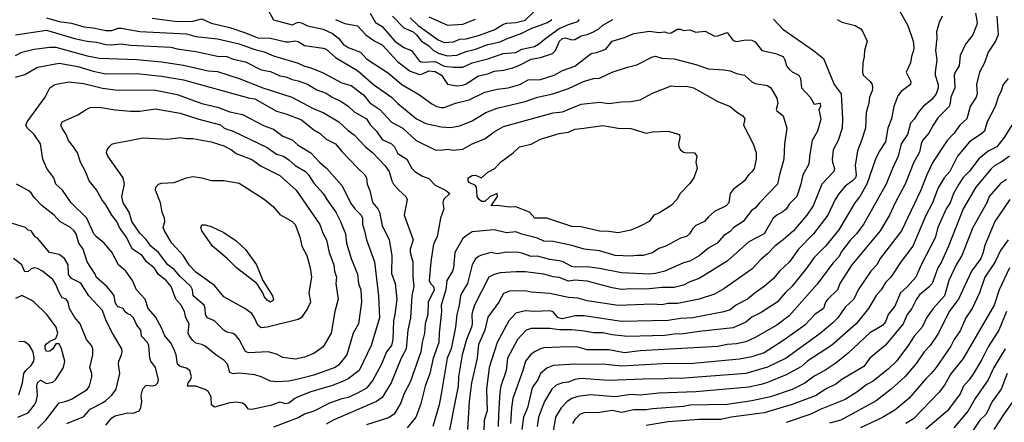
# Model space of a CAD drawing. Header units: metres. Extents: x -46681 to -43747, y -240911 to -237677.
# Tile 188 of 256: x -45874 to -45716, y -239791 to -239727. Entities that reach past the tile are written whole.
import ezdxf

# ---------------------------------------------------------------- set-up
doc = ezdxf.new("R2010")
doc.units = ezdxf.units.M
doc.layers.add('CONTOUR_INDEX', color=1, linetype='Continuous')
doc.layers.add('CONTOUR_INTER', color=3, linetype='Continuous')

msp = doc.modelspace()

# ---------------------------------------------------------------- linework, layer by layer
at = {"layer": 'CONTOUR_INDEX'}
for points, elevation in [([(-45717.16, -239726.02), (-45716.95, -239729.02), (-45717.38, -239730.02), (-45718.6, -239731.78), (-45719.14, -239733.52), (-45719.96, -239735.02), (-45720.44, -239737.02), (-45720.33, -239738.52), (-45720.52, -239739.02), (-45721.46, -239740.52), (-45722, -239742.52), (-45723.14, -239743.52), (-45724.1, -239744.87), (-45725.2, -239746.02), (-45727.46, -239749.52), (-45728.46, -239751.52), (-45729.4, -239754.02), (-45732.53, -239760.52), (-45735.93, -239765.02), (-45736.51, -239766.02), (-45737.46, -239767.02), (-45739.48, -239770.02), (-45740.19, -239771.52), (-45741.6, -239772.85), (-45742.76, -239774.52), (-45743.6, -239775.36), (-45745.6, -239777.04), (-45751.1, -239781.01), (-45754.1, -239782.48), (-45757.6, -239783.48), (-45768.1, -239784.31), (-45769.6, -239784.24), (-45770.6, -239784.38), (-45774.1, -239784.39), (-45779.6, -239784.63), (-45784.1, -239784.28), (-45785.1, -239784.49), (-45786.1, -239784.88), (-45787.1, -239784.98), (-45788.1, -239785.37), (-45788.82, -239786.02), (-45789.99, -239788.02), (-45790.94, -239790.52), (-45791.14, -239792.02)], 120), ([(-45823.6, -239726.52), (-45822.1, -239727.19), (-45820.1, -239727.54), (-45818.74, -239729.02), (-45817.29, -239730.02), (-45816.1, -239730.6), (-45813.6, -239733.34), (-45811.6, -239734.86), (-45810.1, -239735.41), (-45809.6, -239735.29), (-45808.6, -239734.78), (-45807.6, -239734.91), (-45806.56, -239735.52), (-45805.6, -239736.94), (-45804.1, -239737.22), (-45803.1, -239737.1), (-45802.6, -239736.89), (-45800.6, -239735.63), (-45799.1, -239735.3), (-45798.1, -239734.84), (-45796.6, -239734.69), (-45795.1, -239734.31), (-45794.1, -239733.96), (-45792.1, -239732.95), (-45790.6, -239732.66), (-45788.69, -239732.02), (-45788.2, -239731.52), (-45787.54, -239730.02), (-45787.1, -239729.59), (-45786.6, -239729.49), (-45785.6, -239729.8), (-45785.1, -239729.76), (-45784.1, -239729.17), (-45783.1, -239728.98), (-45782.09, -239728.52), (-45781.22, -239728.02), (-45780.6, -239727.44), (-45778.97, -239726.52)], 125), ([(-45753.1, -239726.47), (-45751.6, -239728.12), (-45746.66, -239731.52), (-45745.1, -239732.79), (-45743.34, -239737.02), (-45742.26, -239738.52), (-45742.02, -239742.52), (-45742.08, -239744.02), (-45742.69, -239746.02), (-45743.5, -239747.52), (-45743.68, -239749.02), (-45743.65, -239749.52), (-45743.32, -239750.52), (-45743.42, -239751.02), (-45745.36, -239753.02), (-45746.75, -239756.52), (-45747.75, -239758.02), (-45749.9, -239760.52), (-45751.58, -239762.02), (-45752.91, -239763.02), (-45754.1, -239764.27), (-45755.1, -239765.08), (-45756.6, -239766.74), (-45761.1, -239769.86), (-45762.6, -239770.74), (-45765.1, -239771.56), (-45768.6, -239772.25), (-45770.1, -239772.24), (-45771.1, -239772.45), (-45772.6, -239772.34), (-45778.1, -239772.55), (-45783.1, -239771.83), (-45784.6, -239771.37), (-45786.1, -239771.28), (-45789.1, -239770.65), (-45792.1, -239770.4), (-45793.1, -239770.18), (-45795.6, -239770.23), (-45796.6, -239770.61), (-45797.33, -239772.02), (-45799.1, -239774.44), (-45799.58, -239776.52), (-45800.6, -239778.81), (-45800.82, -239781.02), (-45801.73, -239785.02), (-45802.11, -239788.02), (-45802.38, -239792.52)], 125), ([(-45875.1, -239732.34), (-45874.1, -239731.82), (-45872.1, -239731.29), (-45869.6, -239731), (-45868.6, -239731), (-45863.6, -239732.37), (-45861.6, -239732.78), (-45855.6, -239732.96), (-45851.6, -239733.33), (-45848.1, -239733.89), (-45844.1, -239734.81), (-45842.6, -239734.92), (-45839.1, -239736.02), (-45835.33, -239737.52), (-45830.65, -239739.02), (-45827.1, -239740.9), (-45825.6, -239741.5), (-45823.09, -239743.02), (-45821.6, -239744.4), (-45820.6, -239745.08), (-45818.79, -239747.02), (-45817.6, -239748.02), (-45815.69, -239750.02), (-45814.98, -239751.02), (-45814.56, -239752.52), (-45814.26, -239753.02), (-45813.4, -239754.02), (-45812.31, -239755.02), (-45812.06, -239755.52), (-45812.55, -239758.02), (-45811.14, -239762.02), (-45811.58, -239763.52), (-45811.59, -239764.02), (-45811.19, -239765.52), (-45811.17, -239768.02), (-45811.01, -239769.52), (-45811.31, -239771.02), (-45811.52, -239774.52), (-45811.95, -239776.52), (-45812.25, -239779.52), (-45813.06, -239781.02), (-45814.66, -239785.02), (-45816.1, -239787.37), (-45816.99, -239788.02), (-45823.98, -239791.02), (-45825.1, -239791.64)], 130), ([(-45847.61, -239752.02), (-45846.6, -239751.81), (-45845.1, -239752.01), (-45843.6, -239752.44), (-45841.6, -239752.47), (-45839.1, -239752.86), (-45835.1, -239755.44), (-45833.6, -239756.67), (-45832.6, -239757.9), (-45830.6, -239759.02), (-45830.1, -239759.52), (-45829.35, -239761.52), (-45829.04, -239763.02), (-45828.25, -239764.52), (-45827.71, -239766.52), (-45827.46, -239768.02), (-45827.88, -239770.52), (-45827.66, -239772.02), (-45828.1, -239773.02), (-45829.1, -239774.47), (-45829.6, -239774.83), (-45834.6, -239776.04), (-45835.6, -239776.14), (-45836.1, -239775.72), (-45836.64, -239774.52), (-45837.1, -239773.87), (-45838.21, -239773.02), (-45841.6, -239771.18), (-45843.1, -239769.32), (-45846.1, -239767.22), (-45847.1, -239766.12), (-45848.1, -239764.57), (-45849.97, -239762.52), (-45851.15, -239760.52), (-45851.35, -239760.02), (-45851.08, -239759.02), (-45851.16, -239758.52), (-45851.49, -239757.52), (-45851.78, -239756.02), (-45852.59, -239754.02), (-45852.53, -239753.52), (-45852.1, -239753.01), (-45851.6, -239752.88), (-45849.6, -239752.78), (-45847.61, -239752.02)], 135), ([(-45715.1, -239755.52), (-45717.49, -239759.02), (-45719.17, -239763.02), (-45719.38, -239764.02), (-45719.76, -239765.02), (-45721.24, -239767.02), (-45723.35, -239771.52), (-45724.86, -239773.52), (-45726.59, -239777.02), (-45727.93, -239779.02), (-45728.85, -239780.02), (-45730.1, -239781.82), (-45731.99, -239784.02), (-45734.21, -239786.02), (-45736.6, -239787.91), (-45742.27, -239791.02), (-45744.1, -239791.49)], 115), ([(-45866.87, -239791.52), (-45864.1, -239790.4), (-45863.1, -239789.22), (-45861.1, -239788.23), (-45860.6, -239787.84), (-45859.6, -239786.99), (-45858.89, -239786.02), (-45858.33, -239783.52), (-45858.54, -239782.02), (-45858.48, -239781.52), (-45858.06, -239780.52), (-45857.94, -239780.02), (-45857.99, -239779.52), (-45859.51, -239777.02), (-45860.53, -239775.02), (-45861.1, -239773.38), (-45863.29, -239771.02), (-45864.6, -239768.97), (-45866.1, -239768.21), (-45866.6, -239767.59), (-45866.65, -239766.02), (-45867.23, -239765.02), (-45868.1, -239764.36), (-45869.64, -239764.02), (-45871.6, -239761.75), (-45871.95, -239761.52), (-45872.58, -239760.52), (-45873.1, -239760.42), (-45873.53, -239760.02), (-45875.6, -239759.34)], 130), ([(-45715.52, -239783.52), (-45716.48, -239786.02), (-45717.93, -239788.02), (-45718.9, -239790.02), (-45719.89, -239791.02), (-45721.1, -239792.78)], 110)]:
    msp.add_lwpolyline(points, dxfattribs=dict(at, elevation=elevation))
at = {"layer": 'CONTOUR_INTER'}
for points, elevation in [([(-45811.6, -239726.25), (-45810.32, -239727.52), (-45807.1, -239729.83), (-45806.1, -239730.25), (-45804.6, -239730.13), (-45803.6, -239729.72), (-45802.6, -239729.64), (-45800.6, -239729.14), (-45798.1, -239728.22), (-45796.6, -239727.29), (-45796.1, -239727.11), (-45794.6, -239727.03), (-45793.1, -239726.63), (-45790.6, -239724.28)], 122), ([(-45733.74, -239723.52), (-45731.53, -239727.52), (-45730.65, -239730.02), (-45730.55, -239731.02), (-45730.57, -239731.52), (-45730.93, -239732.52), (-45731.08, -239733.52), (-45731.76, -239735.02), (-45731, -239736.52), (-45731.08, -239737.02), (-45732.6, -239738.15), (-45733.1, -239738.81), (-45733.77, -239740.52), (-45734.14, -239742.52), (-45734.72, -239744.02), (-45735.1, -239746.21), (-45736.1, -239747.77), (-45736.72, -239749.02), (-45738.11, -239753.02), (-45739.23, -239755.02), (-45740.06, -239756.02), (-45742.6, -239760.4), (-45744.76, -239763.02), (-45746.6, -239764.86), (-45747.74, -239766.52), (-45750.1, -239769.47), (-45751.24, -239770.52), (-45752.56, -239772.02), (-45755.1, -239773.69), (-45756.6, -239774.46), (-45757.6, -239775.26), (-45759.6, -239776.13), (-45765.1, -239776.74), (-45767.6, -239777.14), (-45769.1, -239777.16), (-45770.6, -239777.4), (-45776.6, -239777.55), (-45779.1, -239777.3), (-45780.6, -239776.98), (-45782.1, -239776.96), (-45783.6, -239776.7), (-45785.6, -239776.5), (-45787.6, -239776.46), (-45789.1, -239776.24), (-45792.1, -239776.27), (-45792.93, -239776.52), (-45794.3, -239778.02), (-45795.91, -239781.02), (-45796.17, -239783.02), (-45796.99, -239785.52), (-45797.15, -239786.52), (-45797.4, -239790.02), (-45797.41, -239792.02)], 123), ([(-45834.6, -239724.78), (-45833.6, -239726.59), (-45830.6, -239727.4), (-45829.6, -239726.98), (-45829.1, -239727.07), (-45828.1, -239727.55), (-45825.6, -239728.08), (-45824.1, -239728.82), (-45823.15, -239729.52), (-45822.36, -239730.52), (-45821.56, -239731.02), (-45819.6, -239731.8), (-45818.6, -239732.86), (-45815.1, -239735.15), (-45812.93, -239737.02), (-45810.1, -239738.67), (-45808.1, -239740.09), (-45807.28, -239740.52), (-45806.6, -239740.72), (-45806.1, -239740.7), (-45804.32, -239740.02), (-45802.1, -239739.44), (-45799.6, -239738.24), (-45797.6, -239737.75), (-45795.84, -239737.52), (-45793.96, -239737.02), (-45792.6, -239736.23), (-45790.6, -239736.22), (-45788.43, -239735.52), (-45787.1, -239734.75), (-45785.1, -239734.05), (-45782.47, -239732.02), (-45781.6, -239731.84), (-45780.1, -239731.3), (-45779.1, -239730.01), (-45777.1, -239729.43), (-45775.6, -239728.8), (-45773.1, -239728.44), (-45771.6, -239728.61), (-45770.6, -239728.53), (-45770.1, -239728.76), (-45769.6, -239728.7), (-45768.6, -239728.11), (-45768.1, -239728.11), (-45767.6, -239728.29), (-45766.6, -239728.18), (-45765.6, -239728.6), (-45764.1, -239728.41), (-45762.6, -239729.2), (-45762.1, -239729.19), (-45760.6, -239728.61), (-45759.6, -239729.92), (-45759.1, -239730.06), (-45757.6, -239729.79), (-45756.6, -239729.84), (-45756.1, -239730.15), (-45754.99, -239731.52), (-45752.79, -239732.02), (-45751.59, -239732.52), (-45751.3, -239733.02), (-45751.03, -239734.02), (-45750.6, -239734.55), (-45750.1, -239734.97), (-45749.02, -239735.52), (-45748.8, -239736.02), (-45748.6, -239737.56), (-45747.24, -239739.02), (-45746.6, -239740.17), (-45745.6, -239740.01), (-45745.54, -239740.52), (-45745.83, -239741.02), (-45745.49, -239742.52), (-45745.61, -239743.02), (-45746.03, -239744.52), (-45746.92, -239746.02), (-45747.35, -239748.52), (-45747.4, -239749.52), (-45747.54, -239750.02), (-45748.42, -239751.52), (-45748.73, -239753.02), (-45749.37, -239755.02), (-45750.6, -239756.26), (-45751.1, -239757.04), (-45751.6, -239757.48), (-45752.61, -239758.02), (-45753.17, -239758.52), (-45754.6, -239761.05), (-45757.1, -239762.34), (-45760.6, -239765.41), (-45765.1, -239768.21), (-45766.6, -239768.77), (-45767.6, -239769.3), (-45769.1, -239769.64), (-45771.1, -239769.64), (-45773.6, -239769.91), (-45776.1, -239769.86), (-45777.6, -239769.96), (-45779.1, -239769.74), (-45783.1, -239768.66), (-45785.1, -239768.48), (-45786.1, -239768.66), (-45787.6, -239768.05), (-45788.6, -239767.95), (-45790.1, -239767.52), (-45793.1, -239767.16), (-45794.6, -239767.14), (-45797.1, -239767.33), (-45798.1, -239767.55), (-45798.96, -239768.02), (-45801.27, -239772.52), (-45801.59, -239773.52), (-45801.69, -239774.02), (-45801.63, -239775.52), (-45801.71, -239776.02), (-45802.52, -239778.02), (-45803.21, -239780.52), (-45803.8, -239784.02), (-45803.88, -239785.52), (-45805.88, -239795.52)], 126), ([(-45818.05, -239725.52), (-45817.16, -239727.02), (-45816.1, -239727.69), (-45814.05, -239730.02), (-45812.6, -239731.02), (-45811.39, -239731.52), (-45810.1, -239733.22), (-45809.6, -239733.41), (-45807.6, -239733.3), (-45806.1, -239734.06), (-45804.6, -239734.23), (-45803.1, -239734.19), (-45801.6, -239733.52), (-45799.1, -239732.86), (-45796.63, -239732.02), (-45794.6, -239731.83), (-45793.6, -239731.33), (-45791.6, -239730.86), (-45790.92, -239730.52), (-45789.77, -239729.52), (-45787.6, -239727.97), (-45786.1, -239727.33), (-45784.6, -239726.86), (-45784.32, -239726.52)], 124), ([(-45814.42, -239726.02), (-45812.6, -239727.86), (-45811.1, -239728.55), (-45810.56, -239729.02), (-45809.78, -239730.02), (-45808.6, -239730.78), (-45807.86, -239731.52), (-45806.92, -239732.02), (-45805.6, -239732.37), (-45804.1, -239732.27), (-45802.6, -239731.71), (-45801.1, -239731.34), (-45799.1, -239730.55), (-45797.1, -239730.13), (-45796.1, -239729.64), (-45793.6, -239728.72), (-45792.1, -239727.97), (-45789.51, -239727.02), (-45788.78, -239726.52)], 123), ([(-45808.6, -239726.09), (-45805.6, -239727.43), (-45803.1, -239727.29), (-45801.1, -239726.51)], 121), ([(-45726, -239726.02), (-45726.46, -239727.02), (-45726.87, -239728.52), (-45726.82, -239729.52), (-45727.03, -239731.52), (-45726.85, -239733.02), (-45727.13, -239735.02), (-45727.1, -239735.52), (-45726.62, -239737.02), (-45726.63, -239737.52), (-45726.97, -239738.52), (-45727.6, -239739.36), (-45729.04, -239740.52), (-45729.83, -239741.52), (-45730.42, -239742.52), (-45731.1, -239743.22), (-45731.56, -239745.02), (-45732.57, -239746.52), (-45733.04, -239748.52), (-45733.99, -239750.52), (-45734.97, -239753.02), (-45738.6, -239759.41), (-45739.77, -239761.02), (-45740.74, -239762.02), (-45742.1, -239763.84), (-45742.6, -239764.74), (-45743.6, -239765.73), (-45746.1, -239769.14), (-45750.6, -239774.23), (-45752.6, -239775.75), (-45756.1, -239777.69), (-45757.6, -239778.41), (-45759.1, -239778.74), (-45760.6, -239778.83), (-45762.1, -239779.15), (-45774.6, -239779.84), (-45777.1, -239780.15), (-45779.6, -239779.67), (-45783.1, -239779.68), (-45784.6, -239779.28), (-45786.1, -239779.23), (-45790.1, -239779.39), (-45790.6, -239779.51), (-45791.57, -239780.02), (-45792.23, -239780.52), (-45793.02, -239781.52), (-45793.44, -239783.02), (-45795.06, -239787.52), (-45795.3, -239789.02), (-45795.44, -239791.52)], 122), ([(-45720.62, -239725.52), (-45720.34, -239727.02), (-45720.43, -239727.52), (-45721.03, -239729.02), (-45722.22, -239730.52), (-45723.1, -239732.35), (-45723.26, -239734.02), (-45723.88, -239735.02), (-45724.05, -239735.52), (-45723.96, -239737.52), (-45724.57, -239739.02), (-45724.68, -239740.02), (-45724.87, -239740.52), (-45726.6, -239742.3), (-45727.45, -239743.52), (-45728.1, -239744.81), (-45729.14, -239746.02), (-45729.38, -239746.52), (-45729.6, -239747.91), (-45730.53, -239749.52), (-45731.92, -239753.02), (-45733.55, -239756.02), (-45734.48, -239758.02), (-45735.96, -239760.52), (-45740.52, -239766.02), (-45742.44, -239769.02), (-45742.8, -239770.02), (-45744.4, -239771.52), (-45744.74, -239772.02), (-45745.1, -239773.05), (-45746.48, -239774.02), (-45748.1, -239775.71), (-45751.6, -239778.24), (-45754.6, -239780.16), (-45756.6, -239780.81), (-45758.6, -239781.2), (-45766.6, -239781.94), (-45770.1, -239781.89), (-45777.6, -239782.32), (-45780.1, -239782.05), (-45785.1, -239781.98), (-45788.6, -239782.21), (-45789.6, -239782.62), (-45790.6, -239783.52), (-45791.03, -239784.52), (-45791.82, -239785.52), (-45792.03, -239786.02), (-45792.69, -239789.02), (-45793.37, -239790.52), (-45793.62, -239792.52)], 121), ([(-45870.1, -239726.29), (-45868.1, -239726.84), (-45866.1, -239727.14), (-45864.1, -239727.71), (-45862.6, -239727.89), (-45860.6, -239728.32), (-45859.6, -239728.3), (-45858.6, -239727.95), (-45858.1, -239727.92), (-45855.1, -239728.49), (-45847.6, -239728.86), (-45846.1, -239729.27), (-45842.6, -239729.66), (-45839.1, -239730.44), (-45836.6, -239731.35), (-45835.1, -239731.72), (-45833.6, -239732.41), (-45829.6, -239733.58), (-45828.6, -239734.05), (-45827.6, -239734.32), (-45825.6, -239735.12), (-45822.6, -239736.75), (-45821.1, -239737.17), (-45819.1, -239738.65), (-45818.1, -239739.96), (-45816.49, -239741.02), (-45814.6, -239743.05), (-45812.77, -239744.02), (-45810.63, -239746.02), (-45807.6, -239747.52), (-45806.6, -239747.55), (-45805.6, -239747.41), (-45804.6, -239747.55), (-45803.1, -239747.42), (-45801.63, -239746.52), (-45799.6, -239745.73), (-45798.1, -239744.59), (-45796.6, -239743.75), (-45788.6, -239741.57), (-45787.1, -239741.38), (-45784.1, -239740.19), (-45781.1, -239739.86), (-45779.6, -239740.05), (-45777.6, -239739.79), (-45776.1, -239739.76), (-45774.6, -239739.47), (-45772.6, -239738.41), (-45769.6, -239737.22), (-45768.6, -239737.32), (-45767.1, -239737.26), (-45765.99, -239737.52), (-45762.1, -239739.71), (-45760.09, -239740.52), (-45759.1, -239741.41), (-45758.05, -239742.02), (-45757.75, -239742.52), (-45757.95, -239743.52), (-45756.38, -239746.52), (-45755.9, -239748.02), (-45755.9, -239749.02), (-45756.23, -239750.52), (-45756.6, -239751.04), (-45757.17, -239751.52), (-45757.77, -239752.52), (-45759.6, -239753.89), (-45760.1, -239754.52), (-45760.31, -239756.02), (-45760.73, -239756.52), (-45762.6, -239757.46), (-45763.6, -239758.29), (-45764.22, -239759.02), (-45765.6, -239759.7), (-45766.1, -239760.18), (-45766.63, -239761.02), (-45767.1, -239761.44), (-45768.1, -239761.72), (-45770.44, -239763.02), (-45771.6, -239763.4), (-45772.6, -239764.11), (-45774.1, -239764.54), (-45775.1, -239764.5), (-45776.1, -239764.63), (-45778.6, -239764.52), (-45781.1, -239763.79), (-45783.6, -239763.52), (-45785.6, -239762.88), (-45788.6, -239762.28), (-45790.1, -239762.21), (-45791.1, -239761.75), (-45793.6, -239761.09), (-45794.6, -239760.69), (-45796.1, -239760.85), (-45798.1, -239760.36), (-45801.6, -239760.72), (-45802.6, -239761.33), (-45803.1, -239761.79), (-45804.39, -239764.02), (-45804.64, -239766.52), (-45804.81, -239767.02), (-45805.68, -239768.52), (-45805.88, -239770.02), (-45806.6, -239772.52), (-45806.56, -239773.52), (-45806.95, -239777.02), (-45806.97, -239778.52), (-45807.92, -239781.02), (-45808.43, -239783.52), (-45809.18, -239785.52), (-45809.96, -239788.52), (-45810.67, -239790.52), (-45812.1, -239792.23)], 128), ([(-45853.1, -239726.35), (-45849.1, -239726.85), (-45846.6, -239726.79), (-45845.1, -239726.45), (-45843.6, -239727.15), (-45840.6, -239727.84), (-45838.1, -239728.67), (-45836.1, -239729.49), (-45834.1, -239729.57), (-45831.6, -239730.12), (-45831.1, -239730.15), (-45830.1, -239729.97), (-45829.6, -239730.06), (-45828.6, -239730.74), (-45825.6, -239731.13), (-45825.1, -239731.32), (-45823.6, -239732.65), (-45820.1, -239734.74), (-45817.5, -239737.02), (-45814.59, -239739.02), (-45813.6, -239740.06), (-45810.6, -239742.53), (-45809.1, -239743.25), (-45806.6, -239743.82), (-45805.1, -239743.9), (-45803.6, -239743.65), (-45801.6, -239742.82), (-45799.4, -239741.52), (-45797.6, -239740.81), (-45793.1, -239739.73), (-45791.1, -239739.03), (-45788.62, -239738.52), (-45786.1, -239737.65), (-45783.7, -239736.52), (-45782.1, -239736.05), (-45781.1, -239735.97), (-45779.1, -239735.02), (-45776.6, -239734.19), (-45775.1, -239733.85), (-45772.6, -239732.56), (-45772.1, -239732.45), (-45771.1, -239732.78), (-45769.1, -239732.86), (-45765.6, -239733.77), (-45763.6, -239734.46), (-45761.1, -239734.62), (-45760.1, -239734.81), (-45759.1, -239735.21), (-45757.8, -239735.52), (-45756.6, -239736.59), (-45756.1, -239736.84), (-45754.1, -239737.17), (-45753.56, -239737.52), (-45752.6, -239739.21), (-45752.45, -239740.02), (-45752.7, -239741.02), (-45752.6, -239741.22), (-45751.55, -239742.02), (-45750.99, -239744.02), (-45751.37, -239746.52), (-45751.44, -239749.02), (-45752.17, -239751.52), (-45752.48, -239753.02), (-45755.4, -239756.02), (-45756.1, -239756.9), (-45756.6, -239757.22), (-45758, -239759.02), (-45759.49, -239760.02), (-45760.1, -239760.67), (-45761.1, -239761.29), (-45762.18, -239762.52), (-45763.6, -239763.32), (-45765.1, -239764.59), (-45766.6, -239765.43), (-45767.6, -239765.72), (-45770.6, -239767.02), (-45772.1, -239767.39), (-45773.1, -239767.5), (-45777.6, -239767.3), (-45781.1, -239766.6), (-45783.1, -239766.35), (-45785.1, -239766.4), (-45785.6, -239766.31), (-45787, -239765.52), (-45787.6, -239765.35), (-45789.1, -239765.14), (-45791.1, -239764.64), (-45792.1, -239764.7), (-45793.6, -239764.13), (-45794.1, -239764.05), (-45796.1, -239763.99), (-45797.6, -239764.23), (-45798.6, -239764.04), (-45800.1, -239764.44), (-45800.6, -239764.65), (-45801.1, -239765.07), (-45801.63, -239766.02), (-45802.35, -239769.02), (-45803.3, -239770.52), (-45803.49, -239771.02), (-45803.7, -239772.52), (-45804.11, -239774.02), (-45804.28, -239776.02), (-45805.02, -239779.52), (-45805.64, -239781.02), (-45806.55, -239786.52), (-45806.95, -239788.52), (-45807.94, -239792.02)], 127), ([(-45742.86, -239726.52), (-45742.1, -239726.98), (-45739.98, -239727.52), (-45739.08, -239728.02), (-45738.72, -239728.52), (-45738.06, -239730.02), (-45738.49, -239731.52), (-45738.51, -239732.52), (-45738.77, -239733.52), (-45738.81, -239735.02), (-45738.71, -239735.52), (-45737.55, -239736.52), (-45737.23, -239737.02), (-45737.21, -239737.52), (-45737.25, -239738.02), (-45737.7, -239739.02), (-45737.79, -239740.02), (-45738.2, -239741.52), (-45738.34, -239744.02), (-45738.94, -239746.02), (-45739.6, -239747.69), (-45739.97, -239750.02), (-45739.8, -239751.52), (-45739.94, -239752.02), (-45740.39, -239752.52), (-45741.6, -239753.37), (-45742.6, -239754.59), (-45743.18, -239755.52), (-45744.38, -239758.02), (-45746.66, -239761.02), (-45749.1, -239763.48), (-45750.56, -239765.52), (-45752.14, -239767.02), (-45753.1, -239768.21), (-45754.6, -239769.49), (-45756.1, -239770.5), (-45757.33, -239771.52), (-45759.1, -239772.45), (-45760.1, -239773.25), (-45761.1, -239773.59), (-45766.1, -239774.55), (-45768.1, -239774.64), (-45770.1, -239774.99), (-45777.6, -239775.12), (-45783.6, -239774.22), (-45785.1, -239774.22), (-45787.1, -239774.7), (-45787.77, -239774.52), (-45788.6, -239773.56), (-45789.1, -239773.42), (-45791.6, -239773.51), (-45793.1, -239773.43), (-45794.6, -239773.8), (-45795.72, -239775.02), (-45797.58, -239778.52), (-45798.87, -239782.52), (-45799.3, -239786.02), (-45799.21, -239789.52), (-45799.68, -239791.02), (-45799.73, -239793.02)], 124), ([(-45875.1, -239729.02), (-45870.1, -239728.28), (-45865.6, -239729.62), (-45863.6, -239730.04), (-45862.1, -239730.19), (-45860.6, -239730.58), (-45859.6, -239730.61), (-45858.1, -239730.44), (-45856.6, -239730.69), (-45850.1, -239730.99), (-45849.1, -239731.27), (-45846.1, -239731.69), (-45842.6, -239732.46), (-45841.1, -239732.51), (-45840.1, -239732.9), (-45838.1, -239733.37), (-45835.6, -239734.63), (-45834.1, -239734.92), (-45832.6, -239735.61), (-45831.6, -239735.77), (-45830.6, -239736.2), (-45829.6, -239736.41), (-45828.1, -239736.94), (-45826.6, -239737.87), (-45825.1, -239738.42), (-45824.16, -239739.02), (-45822.6, -239739.77), (-45821.6, -239740.46), (-45820.6, -239741.41), (-45818.65, -239742.52), (-45817.96, -239743.52), (-45817, -239744.52), (-45816.1, -239745.83), (-45814.6, -239746.55), (-45814.14, -239747.02), (-45813.6, -239748.08), (-45812.15, -239749.02), (-45811.31, -239750.52), (-45810.84, -239751.02), (-45809.6, -239751.76), (-45808.6, -239752.11), (-45807.6, -239753.19), (-45805.91, -239754.02), (-45805.19, -239754.52), (-45806.21, -239755.52), (-45806.33, -239756.02), (-45806.17, -239757.02), (-45806.69, -239758.52), (-45807.25, -239761.52), (-45807.8, -239762.52), (-45807.91, -239763.02), (-45808.29, -239765.52), (-45808.53, -239768.52), (-45808.31, -239769.02), (-45807.86, -239769.52), (-45807.76, -239770.02), (-45808.71, -239772.02), (-45808.78, -239774.02), (-45809.18, -239775.52), (-45809.27, -239777.02), (-45809.67, -239778.52), (-45809.86, -239780.02), (-45811.6, -239784.88), (-45812.6, -239786.81), (-45813.1, -239788.21), (-45813.83, -239789.52), (-45814.15, -239790.02), (-45815.1, -239790.66), (-45818.6, -239791.75)], 129), ([(-45875.1, -239735.8), (-45873.6, -239735.39), (-45871.6, -239734.23), (-45868.1, -239733.57), (-45865.1, -239734.11), (-45862.6, -239734.87), (-45860.6, -239735.27), (-45855.6, -239735.24), (-45851.6, -239735.65), (-45848.1, -239736.26), (-45837.6, -239739.16), (-45836.6, -239739.33), (-45833.1, -239741.27), (-45831.6, -239741.71), (-45829.1, -239742.69), (-45827.1, -239744.28), (-45826.1, -239744.9), (-45825.1, -239745.81), (-45823.6, -239746.57), (-45822.6, -239747.8), (-45820.1, -239750.43), (-45818.89, -239751.52), (-45818.63, -239752.02), (-45818.53, -239753.02), (-45818.1, -239754.06), (-45817.79, -239755.52), (-45817.61, -239756.02), (-45816.79, -239757.02), (-45816.55, -239757.52), (-45816.1, -239759.71), (-45814.96, -239762.02), (-45814.57, -239764.52), (-45814.6, -239767.41), (-45814.02, -239769.02), (-45813.74, -239771.52), (-45814.04, -239774.02), (-45814.3, -239775.02), (-45814.39, -239778.02), (-45814.61, -239779.02), (-45815.39, -239780.02), (-45816.22, -239782.02), (-45817.6, -239784.58), (-45818.6, -239785.85), (-45820.1, -239786.66), (-45821.6, -239787.34), (-45822.6, -239787.57), (-45824.6, -239788.3), (-45827.1, -239789.57), (-45828.6, -239790.04), (-45829.6, -239790.65), (-45833.6, -239792.15)], 131), ([(-45868.78, -239737.02), (-45866.6, -239736.59), (-45864.1, -239736.84), (-45861.1, -239737.57), (-45859.1, -239737.84), (-45852.6, -239737.93), (-45849.1, -239738.6), (-45845.1, -239740.04), (-45842.6, -239740.66), (-45840.6, -239741.42), (-45838.6, -239741.82), (-45835.1, -239743.65), (-45833.6, -239744.2), (-45832.1, -239745.3), (-45830.6, -239745.88), (-45829.6, -239746.78), (-45827.58, -239748.02), (-45826.17, -239749.52), (-45825.01, -239750.52), (-45822.6, -239753.23), (-45821.1, -239756.21), (-45820.5, -239757.02), (-45819.48, -239758.02), (-45819.27, -239758.52), (-45819.29, -239759.52), (-45818.94, -239760.52), (-45818.64, -239762.02), (-45817.36, -239765.52), (-45816.71, -239771.02), (-45816.54, -239774.52), (-45817.86, -239779.02), (-45819.82, -239783.02), (-45821.6, -239784.38), (-45822.1, -239784.64), (-45824.1, -239785.43), (-45827.6, -239786.46), (-45829.6, -239787.26), (-45830.14, -239787.52), (-45831.1, -239788.27), (-45831.6, -239788.37), (-45832.6, -239788.12), (-45834.1, -239788.64), (-45837.1, -239789.31), (-45837.6, -239789.24), (-45838.16, -239788.52), (-45838.6, -239788.26), (-45839.6, -239788.1), (-45840.6, -239788.23), (-45843.1, -239788.91), (-45843.57, -239788.52), (-45843.6, -239787.27), (-45844.1, -239786.41), (-45844.6, -239786.09), (-45846.1, -239785.55), (-45847.42, -239785.52), (-45847.3, -239785.02), (-45846.93, -239784.52), (-45846.79, -239784.02), (-45847.07, -239783.02), (-45847.6, -239782.62), (-45848.6, -239782.38), (-45849.03, -239782.02), (-45849.24, -239780.52), (-45849.62, -239779.52), (-45850.19, -239778.52), (-45851.1, -239777.43), (-45851.6, -239776.17), (-45852.6, -239774.36), (-45853.78, -239773.02), (-45854.27, -239771.52), (-45855.64, -239770.02), (-45856.27, -239768.52), (-45857.36, -239767.02), (-45858.56, -239766.02), (-45859.6, -239763.98), (-45860.82, -239762.52), (-45862.09, -239761.52), (-45862.51, -239761.02), (-45863.62, -239758.52), (-45866.15, -239756.02), (-45867.55, -239754.02), (-45868.63, -239753.02), (-45868.96, -239752.02), (-45870.07, -239750.52), (-45870.7, -239749.02), (-45871.08, -239746.52), (-45872.09, -239745.02), (-45873.2, -239744.02), (-45873.44, -239743.52), (-45873.22, -239743.02), (-45870.32, -239739.02), (-45869.61, -239737.52), (-45868.78, -239737.02)], 132), ([(-45715.35, -239736.02), (-45716.18, -239737.02), (-45716.46, -239738.02), (-45716.96, -239739.02), (-45717.47, -239740.52), (-45718.72, -239743.02), (-45719.18, -239744.52), (-45719.6, -239744.91), (-45721.6, -239746.2), (-45723.5, -239748.52), (-45724.77, -239751.02), (-45725.66, -239752.02), (-45726.6, -239753.61), (-45727.55, -239756.02), (-45728.6, -239758.1), (-45730.7, -239763.02), (-45732.6, -239765.48), (-45734.26, -239768.02), (-45735.1, -239768.88), (-45735.81, -239770.02), (-45736.6, -239770.96), (-45737.84, -239773.02), (-45739.84, -239775.52), (-45743.8, -239779.02), (-45747.6, -239781.45), (-45748.6, -239782.36), (-45751.1, -239783.73), (-45754.1, -239784.96), (-45755.1, -239785.25), (-45757.1, -239785.72), (-45765.6, -239786.44), (-45771.6, -239786.66), (-45774.6, -239786.99), (-45776.1, -239786.88), (-45778.6, -239787.25), (-45782.6, -239786.95), (-45784.6, -239787.19), (-45785.6, -239787.5), (-45786.32, -239788.02), (-45787.32, -239789.02), (-45788.23, -239790.52), (-45788.83, -239794.52)], 119), ([(-45863.73, -239741.02), (-45863.1, -239740.7), (-45861.6, -239740.64), (-45859.1, -239741.09), (-45856.6, -239741.28), (-45855.1, -239741.28), (-45852.6, -239740.91), (-45848.6, -239741.59), (-45845.6, -239742.6), (-45842.1, -239743.51), (-45841.6, -239743.96), (-45841.1, -239744.21), (-45840.1, -239744.52), (-45834.6, -239747.14), (-45833.1, -239748.19), (-45831.96, -239748.52), (-45831.1, -239749.11), (-45830.1, -239750.04), (-45828.43, -239751.02), (-45827.97, -239751.52), (-45827.1, -239752.89), (-45825.6, -239754.53), (-45825.03, -239755.52), (-45823.57, -239757.52), (-45822.8, -239759.02), (-45821.98, -239761.02), (-45821.84, -239762.52), (-45821.08, -239765.02), (-45820.05, -239767.52), (-45819.93, -239769.02), (-45819.54, -239770.02), (-45819.43, -239772.02), (-45819.9, -239775.52), (-45820.78, -239777.02), (-45821.78, -239780.52), (-45823.1, -239782.1), (-45823.66, -239782.52), (-45827.1, -239783.75), (-45829.6, -239784.39), (-45831.1, -239784.72), (-45833.1, -239784.84), (-45834.1, -239784.75), (-45835.6, -239784.02), (-45836.6, -239783.69), (-45839.1, -239783.45), (-45840.1, -239783.54), (-45840.6, -239783.33), (-45841.01, -239782.02), (-45841.6, -239781.33), (-45842.89, -239780.52), (-45844.6, -239779.12), (-45845.1, -239778.81), (-45846.1, -239778.6), (-45846.6, -239778.21), (-45847.12, -239777.52), (-45847.31, -239777.02), (-45847.15, -239775.52), (-45847.69, -239774.52), (-45847.94, -239773.52), (-45848.47, -239772.52), (-45849.3, -239771.52), (-45850.07, -239769.52), (-45850.87, -239768.52), (-45852.1, -239767.58), (-45852.8, -239766.52), (-45854.01, -239765.52), (-45854.74, -239764.52), (-45856.26, -239763.52), (-45857.33, -239761.52), (-45858.37, -239760.02), (-45858.81, -239759.02), (-45859.6, -239758.05), (-45860.6, -239756.35), (-45861.24, -239755.52), (-45862.1, -239753.94), (-45863.28, -239752.52), (-45863.86, -239751.02), (-45864.64, -239749.52), (-45865.16, -239748.02), (-45865.77, -239747.02), (-45866.58, -239746.02), (-45866.94, -239745.02), (-45867.63, -239744.02), (-45867.83, -239743.52), (-45867.6, -239743.01), (-45865.1, -239741.9), (-45863.73, -239741.02)], 133), ([(-45714.76, -239743.52), (-45716.02, -239745.52), (-45717.2, -239747.02), (-45718.6, -239747.74), (-45720.1, -239748.98), (-45721.6, -239750.96), (-45722.6, -239751.98), (-45723.3, -239753.02), (-45724.15, -239754.52), (-45724.68, -239756.02), (-45725.34, -239757.02), (-45726.65, -239760.02), (-45727.1, -239761.67), (-45729.35, -239766.02), (-45730.2, -239768.02), (-45731.6, -239769.55), (-45732.66, -239770.52), (-45733.6, -239772.68), (-45734.69, -239774.02), (-45735.1, -239775.19), (-45735.6, -239775.8), (-45737.6, -239776.98), (-45741.1, -239780.22), (-45743.1, -239781.84), (-45744.86, -239783.02), (-45746.6, -239783.94), (-45748.1, -239785.04), (-45750.1, -239786.05), (-45753.6, -239787.24), (-45756.6, -239787.88), (-45760.6, -239788.48), (-45766.6, -239788.62), (-45767.6, -239788.8), (-45772.6, -239789.18), (-45773.6, -239789.37), (-45775.6, -239789.34), (-45777.6, -239789.76), (-45779.1, -239789.47), (-45781.1, -239789.77), (-45783.6, -239789.82), (-45784.23, -239790.02), (-45785.1, -239790.89), (-45785.46, -239791.52)], 118), ([(-45783.67, -239744.02), (-45780.6, -239743.59), (-45778.1, -239744), (-45776.1, -239744.1), (-45773.6, -239744.85), (-45772.6, -239744.64), (-45770.1, -239744.5), (-45768.24, -239745.02), (-45768.21, -239745.52), (-45768.42, -239746.52), (-45768.37, -239747.02), (-45768.1, -239747.52), (-45767.6, -239747.87), (-45767.1, -239748), (-45766.1, -239747.92), (-45765.84, -239748.02), (-45765.47, -239748.52), (-45765.6, -239749.52), (-45765.42, -239750.52), (-45765.95, -239752.02), (-45766.6, -239752.95), (-45768.15, -239754.52), (-45768.68, -239755.52), (-45769.6, -239756.49), (-45771.6, -239757.71), (-45772.37, -239758.02), (-45773.15, -239759.02), (-45774.6, -239759.78), (-45776.1, -239760.44), (-45778.1, -239760.86), (-45779.6, -239760.64), (-45781.1, -239760.59), (-45784.1, -239759.89), (-45785.6, -239759.85), (-45789.6, -239758.51), (-45791.51, -239758.52), (-45792.37, -239757.52), (-45794.6, -239756.66), (-45795.6, -239756.73), (-45797.6, -239756.49), (-45798.54, -239756.52), (-45797.53, -239755.02), (-45797.59, -239754.52), (-45798.73, -239755.02), (-45799.6, -239755.81), (-45800.1, -239755.82), (-45800.48, -239755.52), (-45800.79, -239755.02), (-45800.94, -239753.52), (-45801.1, -239753.27), (-45802.1, -239752.77), (-45802.28, -239752.52), (-45802.24, -239752.02), (-45801.6, -239751.65), (-45801.1, -239751.57), (-45800.1, -239752.03), (-45799.1, -239751.11), (-45797.98, -239750.52), (-45797.08, -239749.52), (-45795.01, -239748.02), (-45794.02, -239747.02), (-45792.1, -239746.59), (-45790.6, -239745.8), (-45787.6, -239744.88), (-45786.1, -239744.66), (-45785.1, -239744.17), (-45783.67, -239744.02)], 129), ([(-45856.78, -239746.02), (-45854.6, -239745.58), (-45850.6, -239745.81), (-45848.6, -239745.53), (-45847.6, -239745.69), (-45846.6, -239745.67), (-45843.6, -239746.21), (-45841.6, -239746.89), (-45840.36, -239747.52), (-45839.6, -239748.09), (-45837.1, -239749.05), (-45835.6, -239750.16), (-45832.6, -239751.65), (-45829.97, -239754.02), (-45826.14, -239759.52), (-45825.58, -239761.02), (-45825.06, -239762.02), (-45824.61, -239764.02), (-45823.89, -239766.02), (-45823.76, -239767.02), (-45823.45, -239768.02), (-45823.54, -239769.02), (-45823.18, -239771.52), (-45823.74, -239773.52), (-45824.32, -239777.02), (-45825.6, -239779.21), (-45827.1, -239780.27), (-45828.6, -239780.86), (-45830.1, -239781.19), (-45832.1, -239780.95), (-45833.1, -239780.41), (-45834.46, -239780.02), (-45837.6, -239780.15), (-45838.1, -239779.94), (-45839.1, -239778.05), (-45839.6, -239777.46), (-45840.1, -239777.08), (-45841.1, -239776.83), (-45841.6, -239776.51), (-45843.1, -239775.03), (-45844.21, -239774.52), (-45844.56, -239774.02), (-45844.58, -239773.02), (-45844.76, -239772.52), (-45846.53, -239771.02), (-45846.62, -239770.02), (-45846.88, -239769.52), (-45848.6, -239767.91), (-45849.6, -239766.77), (-45850.61, -239766.02), (-45852.1, -239764.03), (-45853.33, -239763.02), (-45854.1, -239761.95), (-45855.1, -239760.94), (-45856.41, -239759.02), (-45856.82, -239757.52), (-45857.78, -239756.02), (-45858.02, -239755.02), (-45857.59, -239753.02), (-45857.81, -239752.02), (-45860.26, -239748.52), (-45860.47, -239748.02), (-45860.36, -239747.52), (-45860.06, -239747.02), (-45859.6, -239746.61), (-45859.1, -239746.42), (-45856.78, -239746.02)], 134), ([(-45715.12, -239748.52), (-45716.46, -239749.52), (-45717.48, -239750.02), (-45718.1, -239750.55), (-45720.54, -239753.52), (-45722.62, -239757.02), (-45724.95, -239763.02), (-45726.08, -239765.52), (-45726.68, -239766.52), (-45727.6, -239769.03), (-45728.1, -239769.61), (-45729.6, -239770.85), (-45730.09, -239771.52), (-45730.85, -239773.02), (-45731.63, -239774.02), (-45732.24, -239775.52), (-45735.1, -239778.92), (-45737.6, -239781.06), (-45738.6, -239782.36), (-45742.1, -239784.46), (-45743.1, -239785.21), (-45744.75, -239786.02), (-45746.25, -239787.02), (-45750.1, -239788.48), (-45754.6, -239789.85), (-45759.95, -239790.52), (-45761.6, -239790.91), (-45765.1, -239790.89), (-45770.1, -239791.3), (-45773.6, -239791.88)], 117), ([(-45860.6, -239791.79), (-45859.6, -239790.64), (-45859.1, -239790.33), (-45857.1, -239789.83), (-45856.1, -239789.86), (-45855.2, -239789.52), (-45854.97, -239789.02), (-45854.79, -239788.02), (-45854.9, -239787.02), (-45854.6, -239785.97), (-45854.1, -239785.38), (-45853.1, -239785.47), (-45852.6, -239785.38), (-45852.21, -239785.02), (-45852.11, -239784.52), (-45852.6, -239782.54), (-45853.31, -239781.52), (-45853.49, -239781.02), (-45853.66, -239779.02), (-45853.85, -239778.52), (-45854.83, -239777.52), (-45854.95, -239776.52), (-45855.6, -239775.72), (-45856.1, -239774.53), (-45856.6, -239774.07), (-45857.1, -239773.89), (-45857.5, -239773.52), (-45857.8, -239773.02), (-45858.6, -239772.79), (-45858.86, -239772.52), (-45859.1, -239772.03), (-45859.24, -239771.02), (-45859.56, -239770.52), (-45860.44, -239769.52), (-45862.1, -239768.03), (-45862.3, -239767.52), (-45863.6, -239765.55), (-45864.22, -239763.52), (-45864.94, -239762.52), (-45865.37, -239761.02), (-45865.69, -239760.52), (-45866.28, -239760.02), (-45867.96, -239759.02), (-45868.88, -239758.02), (-45870.8, -239756.52), (-45872.1, -239755.2), (-45872.6, -239754.43), (-45873.1, -239754.04), (-45874.94, -239753.02)], 131), ([(-45715.6, -239752.3), (-45716.6, -239752.91), (-45718.4, -239755.02), (-45718.8, -239756.02), (-45721.05, -239760.02), (-45722.8, -239764.52), (-45723.7, -239766.02), (-45724.92, -239768.52), (-45725.59, -239771.02), (-45727.45, -239773.02), (-45728.51, -239774.52), (-45729.2, -239776.02), (-45730.49, -239777.52), (-45731.44, -239779.02), (-45733.31, -239781.52), (-45734.6, -239782.77), (-45737.1, -239784.74), (-45738.1, -239785.28), (-45739.72, -239786.52), (-45741.6, -239787.68), (-45745.6, -239789.29), (-45747.1, -239790.07), (-45751.1, -239791.37)], 116), ([(-45845.27, -239760.02), (-45845.1, -239759.6), (-45844.6, -239759.59), (-45843.6, -239759.86), (-45841.6, -239760.79), (-45839.6, -239762.15), (-45838.1, -239763.56), (-45836.31, -239766.02), (-45835.3, -239768.52), (-45833.76, -239771.02), (-45833.6, -239771.72), (-45834.1, -239772.03), (-45834.6, -239771.7), (-45835.1, -239771.09), (-45835.32, -239770.52), (-45836.3, -239769.02), (-45839.55, -239766.52), (-45841.07, -239765.02), (-45843.42, -239763.02), (-45845.1, -239760.52), (-45845.27, -239760.02)], 136), ([(-45715.33, -239762.02), (-45716.6, -239763.73), (-45717.47, -239765.52), (-45719.09, -239768.02), (-45719.96, -239770.52), (-45721.14, -239773.02), (-45722.18, -239774.52), (-45723.1, -239776.66), (-45724.04, -239778.02), (-45724.6, -239779.09), (-45726.93, -239782.52), (-45727.74, -239783.52), (-45728.6, -239784.34), (-45731.36, -239787.52), (-45733.6, -239789.38), (-45735.6, -239790.58), (-45739.1, -239792.26)], 114), ([(-45871.6, -239792.37), (-45870.22, -239791.02), (-45868.1, -239788.23), (-45867.1, -239788.01), (-45866.1, -239787.62), (-45863.6, -239786.08), (-45863.2, -239785.52), (-45862.81, -239784.02), (-45862.83, -239783.52), (-45863.15, -239782.52), (-45862.66, -239780.52), (-45862.69, -239779.52), (-45862.9, -239779.02), (-45863.67, -239778.02), (-45864.7, -239775.52), (-45865.6, -239774.43), (-45866.43, -239773.02), (-45866.64, -239772.02), (-45866.94, -239771.52), (-45867.6, -239771.3), (-45868.1, -239770.45), (-45868.6, -239769.19), (-45869.1, -239768.4), (-45870.76, -239767.02), (-45871.6, -239766.6), (-45872.1, -239766.48), (-45872.6, -239766.68), (-45873.1, -239767.08), (-45873.6, -239767.12), (-45874.11, -239766.02), (-45875.42, -239765.02)], 129), ([(-45715.16, -239766.52), (-45716.78, -239770.02), (-45717.63, -239772.52), (-45722.6, -239781.11), (-45724.6, -239783.57), (-45725.6, -239785.36), (-45726.47, -239786.52), (-45730.6, -239790.77), (-45731.82, -239791.52)], 113), ([(-45874.72, -239790.52), (-45873.1, -239789.84), (-45872.04, -239788.52), (-45871.78, -239788.02), (-45871.55, -239787.02), (-45871.66, -239785.52), (-45871.56, -239785.02), (-45871.1, -239784.58), (-45870.1, -239785.11), (-45869.1, -239784.89), (-45868.6, -239784.44), (-45867.39, -239782.52), (-45867.15, -239781.52), (-45867.72, -239779.52), (-45868.1, -239778.73), (-45868.6, -239778.71), (-45869.08, -239779.52), (-45869.6, -239779.89), (-45870.1, -239779.96), (-45870.36, -239779.52), (-45870.33, -239779.02), (-45870.1, -239778.74), (-45869.6, -239778.32), (-45868.6, -239777.85), (-45868.28, -239777.02), (-45868.56, -239776.02), (-45870.09, -239774.02), (-45872.1, -239772), (-45872.6, -239771.7), (-45874.1, -239770.97), (-45875.1, -239771.42)], 128), ([(-45715.62, -239773.52), (-45716.85, -239776.52), (-45718.6, -239779.23), (-45719.6, -239781.27), (-45720.94, -239783.52), (-45721.61, -239784.52), (-45722.53, -239785.52), (-45723.1, -239786.75), (-45725.1, -239789.5), (-45728.6, -239792.47)], 112), ([(-45874.6, -239786.91), (-45874.01, -239785.02), (-45873.77, -239783.52), (-45873.43, -239783.02), (-45872.6, -239782.22), (-45872.17, -239781.52), (-45872.1, -239781.02), (-45872.27, -239780.02), (-45872.85, -239779.02), (-45873.6, -239778.39), (-45874.6, -239778.37)], 127), ([(-45715.82, -239779.52), (-45717.69, -239782.52), (-45718.57, -239784.52), (-45720.66, -239787.52), (-45721.81, -239789.52), (-45724.1, -239792.24)], 111), ([(-45714.62, -239788.02), (-45716.08, -239790.02), (-45717.64, -239792.52)], 109)]:
    msp.add_lwpolyline(points, dxfattribs=dict(at, elevation=elevation))

doc.saveas('drawing.dxf')
